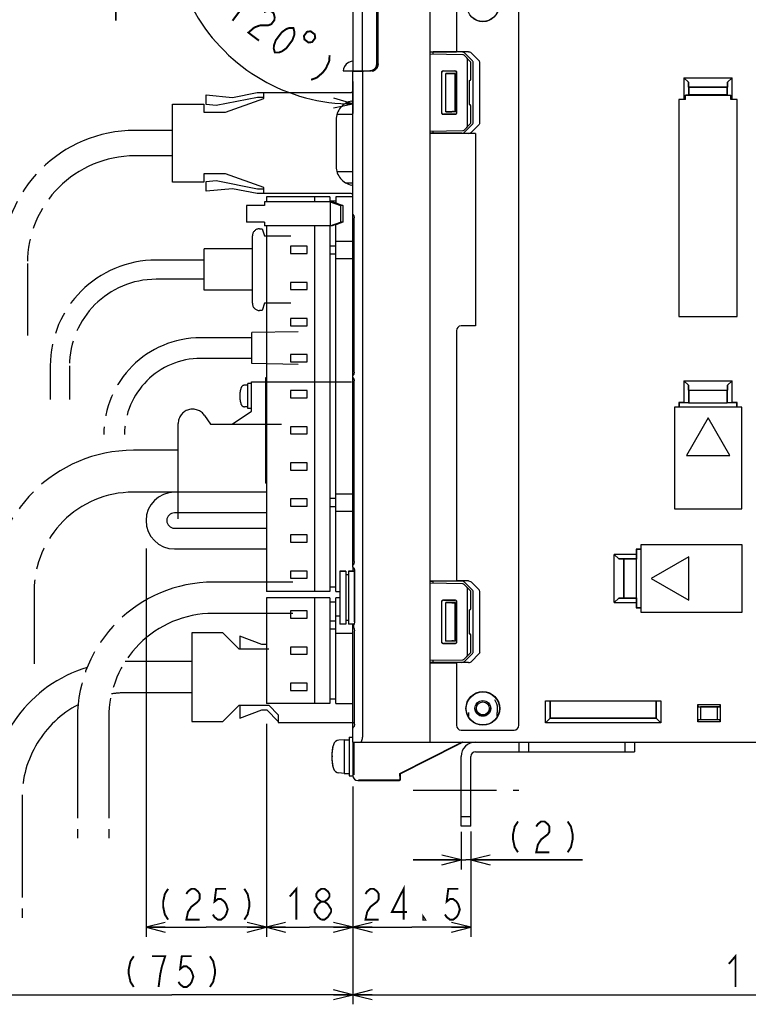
# Model space of a CAD drawing. Extents: x 70 to 816, y 33 to 540.
# Tile 18 of 22: x 541 to 692, y 226 to 430. Entities that reach past the tile are written whole.
import ezdxf

# ---------------------------------------------------------------- set-up
doc = ezdxf.new("R2010")
doc.units = 0
doc.header["$LTSCALE"] = 46.2
for name, pattern in [('CENTER', [0.6, 0.375, -0.075, 0.075, -0.075]), ('HIDDEN', [0.2, 0.1, -0.1]), ('PHANTOM', [0.8, 0.45, -0.05, 0.1, -0.05, 0.1, -0.05])]:
    doc.linetypes.add(name, pattern=pattern)
doc.layers.get('0').update_dxf_attribs({"linetype": 'CONTINUOUS'})
for name, color, linetype in [('ALL_AXIS', 7, 'CONTINUOUS'), ('ALL_CURVE', 7, 'CONTINUOUS'), ('ALL_DIM', 7, 'CONTINUOUS'), ('ALL_FEATURES', 7, 'CONTINUOUS'), ('DEFAULT_2', 8, 'HIDDEN')]:
    doc.layers.add(name, color=color, linetype=linetype)
doc.dimstyles.get("Standard").update_dxf_attribs({"dimtxt": 2.5, "dimasz": 2.5, "dimexe": 1.25, "dimexo": 0.625, "dimtad": 1, "dimcen": 2.5, "dimazin": 3, "dimtfac": 1, "dimtmove": 0, "dimatfit": 3})

# ---------------------------------------------------------------- blocks, each defined once
blk = doc.blocks.new('_OPEN')
at = {"color": 0, "linetype": 'BYBLOCK'}
for p, q in [((0, 0), (-1, 0.25)), ((-1, -0.25), (0, 0)), ((-1, 0), (0, 0))]:
    blk.add_line(p, q, dxfattribs=at)
blk = doc.blocks.new('*D0')
at = {"layer": 'ALL_DIM', "color": 2, "linetype": 'CONTINUOUS'}
for p, q in [((567.02, 320.27), (567.02, 239.5)), ((592.02, 283.17), (592.02, 239.5)), ((567.02, 241.5), (579.52, 241.5)), ((592.02, 241.5), (579.52, 241.5))]:
    blk.add_line(p, q, dxfattribs=at)
at = {"layer": 'ALL_DIM', "color": 2, "linetype": 'CONTINUOUS', "xscale": 4, "yscale": 4, "zscale": 4, "rotation": 180}
blk.add_blockref('_OPEN', (567.02, 241.5), dxfattribs=at)
at = {"layer": 'ALL_DIM', "color": 2, "linetype": 'CONTINUOUS', "xscale": 4, "yscale": 4, "zscale": 4}
blk.add_blockref('_OPEN', (592.02, 241.5), dxfattribs=at)
blk = doc.blocks.new('*D1')
at = {"layer": 'ALL_DIM', "color": 2, "linetype": 'CONTINUOUS'}
for p, q in [((592.02, 283.8), (592.02, 239.5)), ((610, 270.79), (610, 239.5)), ((592.02, 241.5), (601.01, 241.5)), ((610, 241.5), (601.01, 241.5))]:
    blk.add_line(p, q, dxfattribs=at)
at = {"layer": 'ALL_DIM', "color": 2, "linetype": 'CONTINUOUS', "xscale": 4, "yscale": 4, "zscale": 4, "rotation": 180}
blk.add_blockref('_OPEN', (592.02, 241.5), dxfattribs=at)
at = {"layer": 'ALL_DIM', "color": 2, "linetype": 'CONTINUOUS', "xscale": 4, "yscale": 4, "zscale": 4}
blk.add_blockref('_OPEN', (610, 241.5), dxfattribs=at)
blk = doc.blocks.new('*D2')
at = {"layer": 'ALL_DIM', "color": 2, "linetype": 'CONTINUOUS'}
for p, q in [((610, 270.79), (610, 225.5)), ((780, 269.73), (780, 225.5)), ((610, 227.5), (695, 227.5)), ((780, 227.5), (695, 227.5))]:
    blk.add_line(p, q, dxfattribs=at)
at = {"layer": 'ALL_DIM', "color": 2, "linetype": 'CONTINUOUS', "xscale": 4, "yscale": 4, "zscale": 4, "rotation": 180}
blk.add_blockref('_OPEN', (610, 227.5), dxfattribs=at)
at = {"layer": 'ALL_DIM', "color": 2, "linetype": 'CONTINUOUS', "xscale": 4, "yscale": 4, "zscale": 4}
blk.add_blockref('_OPEN', (780, 227.5), dxfattribs=at)
blk = doc.blocks.new('*D3')
at = {"layer": 'ALL_DIM', "color": 2, "linetype": 'CONTINUOUS'}
for p, q in [((610, 270.32), (610, 225.5)), ((534.75, 241.5), (534.75, 225.5)), ((534.75, 227.5), (572.38, 227.5)), ((610, 227.5), (572.38, 227.5))]:
    blk.add_line(p, q, dxfattribs=at)
at = {"layer": 'ALL_DIM', "color": 2, "linetype": 'CONTINUOUS', "xscale": 4, "yscale": 4, "zscale": 4, "rotation": 180}
blk.add_blockref('_OPEN', (534.75, 227.5), dxfattribs=at)
at = {"layer": 'ALL_DIM', "color": 2, "linetype": 'CONTINUOUS', "xscale": 4, "yscale": 4, "zscale": 4}
blk.add_blockref('_OPEN', (610, 227.5), dxfattribs=at)
blk = doc.blocks.new('*D8')
at = {"layer": 'ALL_DIM', "color": 2, "linetype": 'CONTINUOUS'}
for p, q in [((560.75, 454.7), (560.75, 483.7)), ((560.75, 483.7), (560.75, 447.35)), ((604.64, 454.7), (558.75, 454.7)), ((560.75, 430), (560.75, 447.35)), ((607.52, 440), (558.75, 440)), ((560.75, 440), (560.75, 430))]:
    blk.add_line(p, q, dxfattribs=at)
at = {"layer": 'ALL_DIM', "color": 2, "linetype": 'CONTINUOUS', "xscale": 4, "yscale": 4, "zscale": 4}
for p, rotation in [((560.75, 454.7), 270), ((560.75, 440), 90)]:
    blk.add_blockref('_OPEN', p, dxfattribs=dict(at, rotation=rotation))
blk = doc.blocks.new('*D9')
at = {"layer": 'ALL_DIM', "color": 2, "linetype": 'CONTINUOUS'}
for p, q in [((604.41, 453.72), (575.48, 470.42)), ((610, 417.32), (610, 410.63))]:
    blk.add_line(p, q, dxfattribs=at)
for points in [[(576.29, 465.4), (577.21, 469.42), (574.51, 466.31)], [(605.95, 411.84), (610, 412.63), (606.06, 413.84)]]:
    blk.add_lwpolyline(points, dxfattribs=at)
for start, end in [(150, 210), (210, 270)]:
    blk.add_arc((610, 450.49), 37.86, start, end, dxfattribs=at)
blk = doc.blocks.new('*D14')
at = {"layer": 'ALL_DIM', "color": 2, "linetype": 'CONTINUOUS'}
for p, q in [((610, 269.52), (610, 239.5)), ((634.5, 260.92), (634.5, 239.5)), ((610, 241.5), (622.25, 241.5)), ((634.5, 241.5), (622.25, 241.5))]:
    blk.add_line(p, q, dxfattribs=at)
at = {"layer": 'ALL_DIM', "color": 2, "linetype": 'CONTINUOUS', "xscale": 4, "yscale": 4, "zscale": 4, "rotation": 180}
blk.add_blockref('_OPEN', (610, 241.5), dxfattribs=at)
at = {"layer": 'ALL_DIM', "color": 2, "linetype": 'CONTINUOUS', "xscale": 4, "yscale": 4, "zscale": 4}
blk.add_blockref('_OPEN', (634.5, 241.5), dxfattribs=at)
blk = doc.blocks.new('*D15')
at = {"layer": 'ALL_DIM', "color": 2, "linetype": 'CONTINUOUS'}
for p, q in [((632.5, 261.34), (632.5, 253.5)), ((634.5, 261.39), (634.5, 253.5)), ((632.5, 255.5), (622.5, 255.5)), ((622.5, 255.5), (633.5, 255.5)), ((657.72, 255.5), (633.5, 255.5)), ((634.5, 255.5), (657.72, 255.5))]:
    blk.add_line(p, q, dxfattribs=at)
at = {"layer": 'ALL_DIM', "color": 2, "linetype": 'CONTINUOUS', "xscale": 4, "yscale": 4, "zscale": 4}
blk.add_blockref('_OPEN', (632.5, 255.5), dxfattribs=at)
at = {"layer": 'ALL_DIM', "color": 2, "linetype": 'CONTINUOUS', "xscale": 4, "yscale": 4, "zscale": 4, "rotation": 180}
blk.add_blockref('_OPEN', (634.5, 255.5), dxfattribs=at)

msp = doc.modelspace()

# ---------------------------------------------------------------- linework, layer by layer
at = {"layer": 'ALL_AXIS', "color": 8, "linetype": 'PHANTOM'}
for p, q in [((583.51, 410.9), (591.51, 413.75)), ((591.51, 413.75), (591.51, 415)), ((591.51, 415), (609.628, 415)), ((572.51, 396.4), (572.51, 412.6)), ((572.51, 412.6), (579.01, 412.6)), ((579.01, 412.6), (579.01, 410.9)), ((610, 412.75), (608.459, 412.75)), ((609.787, 413.25), (610, 413.25)), ((579.01, 410.9), (583.51, 410.9)), ((606.51, 409.316), (606.51, 399.684)), ((579.01, 398.1), (579.01, 396.4)), ((583.51, 398.1), (579.01, 398.1)), ((591.51, 395.25), (583.51, 398.1)), ((579.01, 396.4), (572.51, 396.4)), ((591.51, 394), (591.51, 395.25)), ((608.459, 396.25), (610, 396.25)), ((610, 395.75), (609.787, 395.75)), ((609.628, 394), (591.51, 394)), ((598.6, 365.3), (589, 365.1)), ((589, 358.7), (589, 365.1)), ((589, 364.05), (580.4, 364.05)), ((589, 359.75), (580.4, 359.75)), ((598.6, 358.5), (589, 358.7)), ((588.201, 354.18), (587.508, 354.18)), ((588.201, 349.33), (588.201, 354.53)), ((588.895, 354.53), (588.201, 354.53)), ((588.895, 348.75), (588.895, 354.9)), ((588.895, 354.9), (610.254, 354.9)), ((584.895, 346.05), (588.895, 348.75)), ((588.201, 349.68), (587.508, 349.68)), ((588.895, 349.33), (588.201, 349.33)), ((573.695, 326.4), (573.695, 346.2)), ((579.195, 347.859), (580.395, 346.05))]:
    msp.add_line(p, q, dxfattribs=at)
at = {"layer": 'ALL_AXIS', "color": 7, "linetype": 'CONTINUOUS'}
for p, q in [((592.02, 393.3), (592.02, 392.3)), ((605.22, 393.3), (592.02, 393.3)), ((602.02, 393.3), (602.02, 392.3)), ((605.22, 393.3), (605.22, 392.3)), ((587.863, 391.5), (587.863, 388.1)), ((590.488, 391.5), (587.864, 391.5)), ((590.488, 388.1), (587.864, 388.1)), ((592.02, 387.3), (592.02, 311.3)), ((602.02, 387.3), (602.02, 311.3)), ((605.22, 387.3), (605.22, 311.3)), ((597.02, 383.05), (597.02, 381.55)), ((600.52, 383.05), (597.02, 383.05)), ((600.52, 381.55), (600.52, 383.05)), ((597.02, 381.55), (600.52, 381.55)), ((597.02, 375.55), (597.02, 374.05)), ((600.52, 375.55), (597.02, 375.55)), ((600.52, 374.05), (600.52, 375.55)), ((597.02, 374.05), (600.52, 374.05)), ((597.02, 368.05), (597.02, 366.55)), ((600.52, 368.05), (597.02, 368.05)), ((597.02, 366.55), (600.52, 366.55)), ((600.52, 366.55), (600.52, 368.05)), ((597.02, 360.55), (597.02, 359.05)), ((600.52, 360.55), (597.02, 360.55)), ((600.52, 359.05), (600.52, 360.55)), ((597.02, 359.05), (600.52, 359.05)), ((597.02, 353.05), (597.02, 351.55)), ((600.52, 353.05), (597.02, 353.05)), ((600.52, 351.55), (600.52, 353.05)), ((597.02, 351.55), (600.52, 351.55)), ((597.02, 345.55), (597.02, 344.05)), ((600.52, 345.55), (597.02, 345.55)), ((597.02, 344.05), (600.52, 344.05)), ((600.52, 344.05), (600.52, 345.55)), ((597.02, 338.05), (597.02, 336.55)), ((600.52, 338.05), (597.02, 338.05)), ((600.52, 336.55), (600.52, 338.05)), ((597.02, 336.55), (600.52, 336.55)), ((597.02, 330.55), (597.02, 329.05)), ((600.52, 330.55), (597.02, 330.55)), ((600.52, 329.05), (600.52, 330.55)), ((597.02, 329.05), (600.52, 329.05)), ((597.02, 323.05), (597.02, 321.55)), ((600.52, 323.05), (597.02, 323.05)), ((597.02, 321.55), (600.52, 321.55)), ((600.52, 321.55), (600.52, 323.05)), ((597.02, 315.55), (597.02, 314.05)), ((600.52, 315.55), (597.02, 315.55)), ((600.52, 314.05), (600.52, 315.55)), ((607.3, 315.5), (607.3, 304.5)), ((607.3, 315.5), (608.5, 315.5)), ((609.1, 315.5), (610.3, 315.5)), ((610.3, 315.5), (610.3, 304.821)), ((597.02, 314.05), (600.52, 314.05)), ((605.22, 311.3), (592.02, 311.3)), ((592.02, 310), (592.02, 288)), ((605.22, 310), (592.02, 310)), ((602.02, 310), (602.02, 288)), ((605.22, 310), (605.22, 288)), ((597.02, 299.75), (597.02, 298.25)), ((600.52, 299.75), (597.02, 299.75)), ((600.52, 298.25), (600.52, 299.75)), ((597.02, 298.25), (600.52, 298.25)), ((597.02, 292.25), (597.02, 290.75)), ((600.52, 292.25), (597.02, 292.25)), ((597.02, 290.75), (600.52, 290.75)), ((600.52, 290.75), (600.52, 292.25)), ((605.22, 288), (592.02, 288)), ((608.2, 280.5), (607.081, 280.402)), ((608.2, 280.5), (609.2, 280.5)), ((608.2, 280.5), (608.2, 273.5)), ((609.2, 281), (610, 281)), ((609.2, 281), (609.2, 273)), ((610, 280), (610, 273)), ((610.154, 278.772), (610, 278.772)), ((629.194, 278.23), (629.787, 278.528)), ((629.823, 278.528), (629.241, 278.229)), ((630.178, 278.713), (629.823, 278.528)), ((625.143, 276.176), (626.16, 276.694)), ((626.224, 276.693), (625.2, 276.174)), ((626.16, 276.694), (627.368, 277.307)), ((627.432, 277.306), (626.224, 276.693)), ((627.368, 277.307), (628.392, 277.826)), ((628.448, 277.824), (627.432, 277.306)), ((628.392, 277.826), (629.194, 278.23)), ((629.241, 278.229), (628.448, 277.824)), ((610.154, 275.227), (610, 275.227)), ((623.414, 275.287), (623.769, 275.472)), ((623.769, 275.472), (624.351, 275.771)), ((624.398, 275.77), (623.805, 275.472)), ((624.351, 275.771), (625.143, 276.176)), ((625.2, 276.174), (624.398, 275.77)), ((608.2, 273.5), (607.081, 273.598)), ((608.2, 273.5), (609.2, 273.5)), ((609.2, 273), (610, 273))]:
    msp.add_line(p, q, dxfattribs=at)
at = {"layer": 'ALL_AXIS', "color": 7, "linetype": 'CENTER'}
msp.add_line((622.5, 270), (644.5, 270), dxfattribs=at)
at = {"layer": 'ALL_AXIS', "color": 7, "linetype": 'CONTINUOUS'}
for points in [[(629.787, 278.528), (630.16, 278.713), (630.253, 278.758), (630.286, 278.772)], [(630.286, 278.772), (630.262, 278.758), (630.178, 278.713)], [(623.805, 275.472), (623.432, 275.287), (623.338, 275.242), (623.305, 275.227)], [(623.305, 275.227), (623.329, 275.242), (623.414, 275.287)]]:
    msp.add_lwpolyline(points, dxfattribs=at)
at = {"layer": 'ALL_AXIS', "color": 8, "linetype": 'PHANTOM'}
for centre, radius, start, end in [((609.628, 414.118), 0.882, 64.96472, 90), ((610.51, 409.316), 4, 100.41098, 180), ((609.628, 414.118), 0.882, 280.41098, 295.71619), ((610.51, 399.684), 4, 180, 259.58902), ((609.628, 394.882), 0.882, 64.28379, 79.58902), ((609.628, 394.882), 0.882, 270, 295.03531), ((587.508, 353.38), 0.8, 90, 163.80865), ((592.501, 351.93), 6, 163.80865, 196.19135), ((587.508, 350.48), 0.8, 196.19135, 270), ((576.695, 346.2), 3, 33.56834, 180)]:
    msp.add_arc(centre, radius, start, end, dxfattribs=at)
at = {"layer": 'ALL_AXIS', "color": 7, "linetype": 'CONTINUOUS'}
for centre, radius, start, end in [((607.194, 279.107), 1.3, 95, 164.11915), ((614.6, 277), 9, 164.11915, 195.88085), ((607.194, 274.893), 1.3, 195.88085, 265)]:
    msp.add_arc(centre, radius, start, end, dxfattribs=at)
at = {"layer": 'ALL_CURVE', "color": 40, "linetype": 'CONTINUOUS'}
msp.add_line((605.848, 277), (605.6, 277), dxfattribs=at)
msp.add_arc((614.6, 277), 9, 166.5066, 193.4934, dxfattribs=at)
at = {"layer": 'ALL_DIM', "color": 2, "linetype": 'CONTINUOUS', "const_width": 0.4}
for points in [[(586.77, 434.608), (588.831, 435.059), (584.983, 429.945)], [(591.488, 431.725), (592.084, 431.944), (592.954, 431.957), (593.504, 431.543), (593.733, 430.704), (593.687, 430.07), (593.046, 429.218), (592.45, 428.999), (590.71, 428.974)], [(590.71, 428.974), (589.518, 428.535), (588.282, 427.463), (590.481, 425.809)], [(593.779, 423.327), (593.55, 424.167), (593.596, 424.8), (593.962, 425.859), (595.245, 427.564), (596.161, 428.209), (596.757, 428.428), (597.627, 428.441), (597.856, 427.601), (597.81, 426.968), (597.444, 425.909), (596.161, 424.204), (595.245, 423.559), (594.65, 423.339), (593.779, 423.327)], [(600.467, 427.639), (599.826, 426.786), (599.932, 426.039), (600.784, 425.398), (601.531, 425.504), (602.172, 426.356), (602.067, 427.103), (601.214, 427.744), (600.467, 427.639)], [(605.16, 422.773), (605.068, 421.507), (604.381, 420.022), (603.74, 419.169), (602.503, 418.098), (601.312, 417.659)], [(644.306, 263.5), (643.618, 262.433), (643.274, 260.833), (643.274, 259.767), (643.618, 258.167), (644.306, 257.1)], [(648.09, 262.433), (648.434, 262.967), (649.122, 263.5), (649.81, 263.5), (650.498, 262.967), (650.842, 262.433), (650.842, 261.367), (650.498, 260.833), (649.81, 260.3), (649.122, 259.767), (648.434, 258.7), (648.09, 257.1), (650.842, 257.1)], [(654.626, 263.5), (655.314, 262.433), (655.658, 260.833), (655.658, 259.767), (655.314, 258.167), (654.626, 257.1)], [(571.608, 249.5), (570.92, 248.433), (570.576, 246.833), (570.576, 245.767), (570.92, 244.167), (571.608, 243.1)], [(575.392, 248.433), (575.736, 248.967), (576.424, 249.5), (577.112, 249.5), (577.8, 248.967), (578.144, 248.433), (578.144, 247.367), (577.8, 246.833)], [(583.648, 249.5), (581.584, 249.5), (581.24, 246.833), (581.928, 247.367), (582.616, 247.367), (583.304, 246.833), (583.648, 246.3), (583.992, 245.233), (583.648, 244.167), (583.304, 243.633), (582.616, 243.1), (581.928, 243.1), (581.24, 243.633), (580.896, 244.167)], [(587.432, 249.5), (588.12, 248.433), (588.464, 246.833), (588.464, 245.767), (588.12, 244.167), (587.432, 243.1)], [(596.882, 247.9), (598.258, 249.5), (598.258, 243.1)], [(603.418, 246.833), (602.73, 247.367), (602.386, 247.9), (602.386, 248.433), (602.73, 248.967), (603.418, 249.5), (604.106, 249.5), (604.794, 248.967), (605.138, 248.433), (605.138, 247.9), (604.794, 247.367), (604.106, 246.833)], [(612.618, 248.433), (612.962, 248.967), (613.65, 249.5), (614.338, 249.5), (615.026, 248.967), (615.37, 248.433), (615.37, 247.367), (615.026, 246.833), (614.338, 246.3), (613.65, 245.767), (612.962, 244.7), (612.618, 243.1), (615.37, 243.1)], [(620.53, 243.1), (620.53, 249.5), (618.122, 244.7), (621.218, 244.7)], [(631.882, 249.5), (629.818, 249.5), (629.474, 246.833), (630.162, 247.367), (630.85, 247.367), (631.538, 246.833), (631.882, 246.3), (632.226, 245.233), (631.882, 244.167), (631.538, 243.633), (630.85, 243.1), (630.162, 243.1), (629.474, 243.633), (629.13, 244.167)], [(577.8, 246.833), (576.424, 245.767), (575.736, 244.7), (575.392, 243.1), (578.144, 243.1)], [(603.418, 243.1), (602.73, 243.633), (602.386, 244.167), (602.042, 244.7), (602.042, 245.233), (602.73, 246.3)], [(602.73, 246.3), (603.418, 246.833), (604.106, 246.833), (604.794, 246.3), (605.138, 245.767), (605.482, 245.233), (605.482, 244.7)], [(605.482, 244.7), (604.794, 243.633), (604.106, 243.1), (603.418, 243.1)], [(625.002, 243.1), (624.658, 243.1), (624.658, 243.633), (625.002, 243.1)], [(564.463, 235.5), (563.775, 234.433), (563.431, 232.833), (563.431, 231.767), (563.775, 230.167), (564.463, 229.1)], [(570.311, 233.367), (570.999, 235.5), (568.247, 235.5)], [(576.503, 235.5), (574.439, 235.5), (574.095, 232.833), (574.783, 233.367), (575.471, 233.367), (576.159, 232.833), (576.503, 232.3), (576.847, 231.233), (576.503, 230.167), (576.159, 229.633), (575.471, 229.1), (574.783, 229.1), (574.095, 229.633), (573.751, 230.167)], [(580.287, 235.5), (580.975, 234.433), (581.319, 232.833), (581.319, 231.767), (580.975, 230.167), (580.287, 229.1)], [(688.12, 233.9), (689.496, 235.5), (689.496, 229.1)], [(569.623, 229.1), (569.967, 231.767), (570.311, 233.367)]]:
    msp.add_lwpolyline(points, dxfattribs=at)
at = {"layer": 'ALL_FEATURES', "color": 7, "linetype": 'CONTINUOUS'}
for p, q in [((610, 439), (610, 419.5)), ((612, 419.5), (612, 439)), ((626, 440), (626, 280)), ((614.969, 421.032), (614.969, 436.442)), ((615, 421.001), (615, 436.412)), ((631.5, 436.5), (631.5, 423.5)), ((644.5, 283.5), (644.5, 436.5)), ((615.2, 420.949), (615.2, 434.465)), ((615.235, 420.95), (615.235, 434.43)), ((626, 423.5), (631.5, 423.5)), ((626, 423.413), (626.7, 423.438)), ((632.878, 422.88), (626, 423)), ((632.618, 423.441), (626.7, 423.438)), ((626.7, 422.988), (626.7, 423.438)), ((634.003, 423.49), (631.5, 423.49)), ((634.5, 421.352), (633.086, 422.79)), ((634.873, 421.568), (633.194, 423.235)), ((633.8, 408.148), (633.8, 421.852)), ((636.218, 421.615), (634.568, 423.283)), ((613.964, 419.573), (613.501, 419.5)), ((614.382, 419.786), (613.964, 419.573)), ((614, 419.479), (614, 419.592)), ((628.753, 419.547), (631.246, 419.546)), ((634.5, 417.795), (634.5, 421.352)), ((635, 408.713), (635, 421.287)), ((636.343, 408.667), (636.343, 421.333)), ((607.998, 419.5), (613.501, 419.5)), ((613.786, 419.451), (610, 419.318)), ((610, 316.466), (610, 419.318)), ((612, 419.388), (612, 281)), ((612.3, 419.5), (612.3, 419.399)), ((612.685, 419.5), (612.685, 419.534)), ((612.685, 419.534), (613.468, 419.533)), ((628.453, 410.753), (628.453, 419.247)), ((628.5, 410.8), (628.5, 419.2)), ((628.8, 419.5), (631.2, 419.5)), ((629.3, 411), (629.3, 419)), ((631.3, 419), (629.3, 419)), ((629.3, 419), (630.532, 418.968)), ((631.262, 418.962), (631.3, 419)), ((631.262, 411.038), (631.262, 418.962)), ((631.3, 411), (631.3, 419)), ((631.5, 419.2), (631.5, 410.8)), ((631.546, 419.246), (631.546, 410.754)), ((634.137, 417.494), (634.205, 417.495)), ((634.137, 417.494), (634.137, 412.506)), ((678.8, 418.1), (678.8, 413.57)), ((678.8, 418.1), (679.728, 417.172)), ((678.8, 418.1), (688.8, 418.1)), ((687.872, 417.172), (688.8, 418.1)), ((688.8, 413.57), (688.8, 418.1)), ((679.728, 417.172), (679.728, 414.463)), ((679.764, 416.136), (679.728, 417.172)), ((679.764, 416.136), (687.836, 416.136)), ((679.764, 416.136), (679.8, 416.1)), ((679.8, 416.1), (679.8, 414.536)), ((687.8, 416.1), (679.8, 416.1)), ((687.836, 416.136), (687.8, 416.1)), ((687.8, 414.536), (687.8, 416.1)), ((687.872, 417.172), (687.836, 416.136)), ((687.872, 414.463), (687.872, 417.172)), ((677.73, 413.57), (677.73, 368.43)), ((678.8, 413.57), (677.73, 413.57)), ((679.1, 413.559), (677.741, 413.559)), ((679.1, 413.559), (678.8, 413.57)), ((679.728, 414.463), (679.1, 414.441)), ((679.1, 413.559), (679.1, 414.441)), ((679.1, 414.441), (688.5, 414.441)), ((679.728, 414.463), (679.8, 414.536)), ((687.8, 414.536), (679.8, 414.536)), ((687.8, 414.536), (687.872, 414.463)), ((687.872, 414.463), (688.5, 414.441)), ((688.5, 413.559), (688.5, 414.441)), ((688.8, 413.57), (688.5, 413.559)), ((689.87, 413.57), (688.8, 413.57)), ((689.87, 413.57), (689.859, 413.559)), ((689.87, 368.43), (689.87, 413.57)), ((634.137, 412.506), (634.205, 412.505)), ((634.5, 408.648), (634.5, 412.205)), ((631.246, 410.454), (628.753, 410.453)), ((631.2, 410.5), (628.8, 410.5)), ((629.3, 411), (630.532, 411.032)), ((631.3, 411), (629.3, 411)), ((630.921, 411.038), (631.262, 411.038)), ((631.262, 411.038), (631.3, 411)), ((633.086, 407.21), (634.5, 408.648)), ((633.194, 406.765), (634.873, 408.432)), ((634.568, 406.717), (636.218, 408.385)), ((626, 407), (632.878, 407.12)), ((626.7, 406.562), (626, 406.587)), ((635.5, 406.5), (626, 406.5)), ((626.7, 406.562), (626.7, 407.012)), ((632.618, 406.559), (626.7, 406.562)), ((635.5, 406.51), (634.003, 406.51)), ((635.5, 406.5), (635.5, 366.5)), ((606.42, 393.3), (606.42, 392.1)), ((610, 393.3), (606.42, 393.3)), ((591.641, 391.5), (590.488, 391.5)), ((591.641, 392.3), (591.641, 391.5)), ((605.725, 392.3), (591.641, 392.3)), ((606.42, 392.4), (605.22, 392.4)), ((605.262, 392.3), (605.262, 387.3)), ((605.262, 392.3), (607.439, 391.5)), ((606.211, 392.1), (605.725, 392.3)), ((606.442, 392.1), (606.211, 392.1)), ((606.442, 392.1), (607.902, 391.5)), ((607.439, 391.5), (607.439, 388.1)), ((607.902, 391.5), (607.439, 391.5)), ((607.902, 391.5), (607.902, 388.1)), ((610.022, 389.651), (610, 389.761)), ((610.084, 389.56), (610.022, 389.651)), ((610.168, 389.504), (610.084, 389.56)), ((610.246, 389.145), (610.254, 388.979)), ((610.254, 356.921), (610.254, 388.979)), ((591.641, 388.1), (590.488, 388.1)), ((591.641, 388.1), (591.641, 387.3)), ((605.725, 387.3), (591.641, 387.3)), ((605.262, 387.3), (607.439, 388.1)), ((606.211, 387.5), (605.725, 387.3)), ((606.442, 387.5), (606.211, 387.5)), ((606.42, 311.3), (606.42, 387.5)), ((607.902, 388.1), (606.442, 387.5)), ((607.902, 388.1), (607.439, 388.1)), ((606.42, 383.1), (605.22, 383.1)), ((606.42, 384.1), (610, 384.1)), ((605.22, 381.5), (606.42, 381.5)), ((606.42, 380.5), (610, 380.5)), ((677.73, 368.43), (689.87, 368.43)), ((635.5, 366.5), (632.5, 366.5)), ((631.5, 365.5), (631.5, 313.5)), ((610.022, 356.249), (610, 356.139)), ((610.084, 356.34), (610.022, 356.249)), ((610.168, 356.396), (610.084, 356.34)), ((610.254, 356.921), (610.246, 356.756)), ((591.94, 333.8), (591.94, 355.8)), ((591.94, 355.8), (592.02, 355.8)), ((610.022, 355.751), (610, 355.861)), ((610.084, 355.66), (610.022, 355.751)), ((610.168, 355.604), (610.084, 355.66)), ((610.246, 355.245), (610.254, 355.079)), ((610.254, 317.521), (610.254, 355.079)), ((678.8, 355.1), (688.8, 355.1)), ((678.8, 355.1), (678.8, 350.57)), ((678.8, 355.1), (679.728, 354.172)), ((679.764, 353.136), (679.728, 354.172)), ((679.728, 354.172), (679.728, 350.537)), ((687.872, 354.172), (687.836, 353.136)), ((687.872, 354.172), (688.8, 355.1)), ((687.872, 350.537), (687.872, 354.172)), ((688.8, 350.57), (688.8, 355.1)), ((679.764, 353.136), (687.836, 353.136)), ((679.764, 353.136), (679.8, 353.1)), ((687.8, 353.1), (679.8, 353.1)), ((679.8, 353.1), (679.8, 350.535)), ((687.836, 353.136), (687.8, 353.1)), ((687.8, 350.535), (687.8, 353.1)), ((678.8, 350.57), (677.73, 350.57)), ((677.73, 350.57), (677.73, 349.6)), ((677.73, 350.57), (677.8, 350.5)), ((679.765, 350.5), (677.8, 350.5)), ((677.8, 350.5), (677.8, 349.6)), ((679.728, 350.537), (678.8, 350.57)), ((679.728, 350.537), (679.765, 350.5)), ((679.765, 350.5), (679.8, 350.535)), ((679.8, 350.535), (687.8, 350.535)), ((687.835, 350.5), (687.8, 350.535)), ((687.872, 350.537), (687.835, 350.5)), ((689.8, 350.5), (687.835, 350.5)), ((688.8, 350.57), (687.872, 350.537)), ((689.87, 350.57), (688.8, 350.57)), ((689.87, 350.57), (689.8, 350.5)), ((689.8, 349.6), (689.8, 350.5)), ((689.87, 349.6), (689.87, 350.57)), ((690.8, 349.6), (676.8, 349.6)), ((676.8, 349.6), (676.8, 328.5)), ((690.8, 328.5), (690.8, 349.6)), ((683.8, 347.394), (679.3, 339.6)), ((688.3, 339.6), (683.8, 347.394)), ((679.3, 339.6), (688.3, 339.6)), ((591.94, 333.8), (592.02, 333.8)), ((592.02, 331.95), (572.92, 331.95)), ((606.42, 331.6), (610, 331.6)), ((606.42, 330.6), (605.22, 330.6)), ((592.02, 327.65), (572.92, 327.65)), ((605.22, 329), (606.42, 329)), ((606.42, 328), (610, 328)), ((676.8, 328.5), (690.8, 328.5)), ((572.92, 324.45), (592.02, 324.45)), ((572.92, 320.15), (592.02, 320.15)), ((669.8, 320.07), (668.83, 320.07)), ((668.83, 320.07), (668.9, 320)), ((668.83, 320.07), (668.83, 319)), ((669.8, 320), (668.9, 320)), ((668.9, 320), (668.9, 318.035)), ((690.9, 321), (669.8, 321)), ((669.8, 321), (669.8, 307)), ((690.9, 307), (690.9, 321)), ((610.254, 317.521), (610.246, 317.356)), ((668.83, 319), (664.3, 319)), ((665.228, 318.072), (664.3, 319)), ((664.3, 309), (664.3, 319)), ((668.863, 318.072), (665.228, 318.072)), ((665.228, 318.072), (666.264, 318.036)), ((666.264, 318.036), (666.3, 318)), ((666.264, 309.964), (666.264, 318.036)), ((668.865, 318), (666.3, 318)), ((666.3, 318), (666.3, 310)), ((668.83, 319), (668.863, 318.072)), ((668.863, 318.072), (668.9, 318.035)), ((668.9, 318.035), (668.865, 318)), ((668.865, 318), (668.865, 310)), ((679.8, 318.5), (672.006, 314)), ((679.8, 309.5), (679.8, 318.5)), ((608.5, 315.5), (607.3, 315.5)), ((608.5, 315.5), (608.5, 304.5)), ((609.1, 315.5), (609.1, 304.5)), ((610.3, 315.5), (609.1, 315.5)), ((610.022, 316.849), (610, 316.739)), ((610, 316.462), (610, 315.5)), ((610.084, 316.94), (610.022, 316.849)), ((610.125, 316.219), (610.057, 316.287)), ((610.168, 316.996), (610.084, 316.94)), ((610.196, 316.194), (610.193, 316.197)), ((610.301, 315.819), (610.312, 315.628)), ((610.312, 305.015), (610.312, 315.628)), ((609.1, 314.75), (608.5, 314.75)), ((626, 313.5), (631.5, 313.5)), ((626, 313.413), (626.7, 313.438)), ((632.618, 313.441), (626.7, 313.438)), ((626.7, 312.988), (626.7, 313.438)), ((634.003, 313.49), (631.5, 313.49)), ((634.873, 311.568), (633.194, 313.235)), ((636.218, 311.615), (634.568, 313.283)), ((672.006, 314), (679.8, 309.5)), ((606.42, 312.2), (605.22, 312.2)), ((606.42, 311.3), (607.3, 311.3)), ((632.878, 312.88), (626, 313)), ((634.5, 311.352), (633.086, 312.79)), ((633.8, 298.148), (633.8, 311.852)), ((634.5, 307.795), (634.5, 311.352)), ((635, 298.713), (635, 311.287)), ((636.343, 298.667), (636.343, 311.333)), ((606.42, 309.1), (605.22, 309.1)), ((606.42, 288), (606.42, 310)), ((607.3, 310), (606.42, 310)), ((628.453, 300.753), (628.453, 309.247)), ((628.5, 300.8), (628.5, 309.2)), ((628.753, 309.547), (631.246, 309.546)), ((628.8, 309.5), (631.2, 309.5)), ((631.5, 309.2), (631.5, 300.8)), ((631.546, 309.246), (631.546, 300.754)), ((664.3, 309), (665.228, 309.928)), ((666.264, 309.964), (665.228, 309.928)), ((665.228, 309.928), (668.863, 309.928)), ((666.264, 309.964), (666.3, 310)), ((666.3, 310), (668.865, 310)), ((668.863, 309.928), (668.83, 309)), ((668.863, 309.928), (668.9, 309.965)), ((668.9, 309.965), (668.865, 310)), ((668.9, 309.965), (668.9, 308)), ((597.02, 307.25), (597.02, 305.75)), ((600.52, 307.25), (597.02, 307.25)), ((600.52, 305.75), (600.52, 307.25)), ((629.3, 309), (630.532, 308.968)), ((631.3, 309), (629.3, 309)), ((629.3, 301), (629.3, 309)), ((631.262, 308.962), (631.3, 309)), ((631.262, 301.038), (631.262, 308.962)), ((631.3, 301), (631.3, 309)), ((634.137, 307.494), (634.205, 307.495)), ((634.137, 307.494), (634.137, 302.506)), ((664.3, 309), (668.83, 309)), ((668.83, 309), (668.83, 307.93)), ((668.83, 307.93), (668.9, 308)), ((668.83, 307.93), (669.8, 307.93)), ((668.9, 308), (669.8, 308)), ((669.8, 307), (690.9, 307)), ((597.02, 305.75), (600.52, 305.75)), ((606.42, 305.15), (605.22, 305.15)), ((607.3, 306.15), (606.42, 306.15)), ((609.1, 305.25), (608.5, 305.25)), ((610.312, 305.015), (610.311, 304.992)), ((605.22, 303.55), (606.42, 303.55)), ((608.5, 304.5), (607.3, 304.5)), ((610.215, 304.5), (609.1, 304.5)), ((610, 280), (610, 304.5)), ((610.215, 304.497), (610.19, 304.405)), ((610.19, 303.765), (610.19, 304.405)), ((610.19, 303.765), (610.214, 303.673)), ((610.306, 303.292), (610.312, 303.155)), ((610.312, 283.735), (610.312, 303.155)), ((610, 302.55), (606.42, 302.55)), ((629.3, 301), (630.532, 301.032)), ((631.3, 301), (629.3, 301)), ((630.921, 301.038), (631.262, 301.038)), ((631.262, 301.038), (631.3, 301)), ((634.137, 302.506), (634.205, 302.505)), ((634.5, 298.648), (634.5, 302.205)), ((631.246, 300.454), (628.753, 300.453)), ((631.2, 300.5), (628.8, 300.5)), ((626, 297), (632.878, 297.12)), ((626.7, 296.562), (626.7, 297.012)), ((633.086, 297.21), (634.5, 298.648)), ((633.194, 296.765), (634.873, 298.432)), ((636.218, 298.385), (634.568, 296.717)), ((626.7, 296.562), (626, 296.587)), ((626, 296.5), (631.5, 296.5)), ((632.618, 296.559), (626.7, 296.562)), ((634.003, 296.51), (631.5, 296.51)), ((631.5, 296.5), (631.5, 283.5)), ((606.42, 288.9), (605.22, 288.9)), ((650, 288.57), (674, 288.57)), ((650, 288.57), (650.964, 288.536)), ((650, 284), (650, 288.57)), ((673.036, 288.536), (674, 288.57)), ((674, 288.57), (674, 284)), ((606.42, 288), (610, 288)), ((640.063, 286.182), (640.063, 287)), ((650.964, 288.536), (651, 288.5)), ((650.964, 284.964), (650.964, 288.536)), ((673, 288.5), (651, 288.5)), ((651, 288.5), (651, 285)), ((673.036, 288.536), (673, 288.5)), ((673, 285), (673, 288.5)), ((673.036, 288.536), (673.036, 284.964)), ((681.7, 287.8), (686.3, 287.8)), ((681.819, 287.354), (681.7, 287.8)), ((681.7, 284.2), (681.7, 287.8)), ((681.819, 287.354), (686.181, 287.354)), ((681.819, 287.354), (682.236, 287.3)), ((685.764, 287.3), (682.236, 287.3)), ((682.236, 287.3), (682.236, 284.7)), ((686.181, 287.354), (685.764, 287.3)), ((685.764, 284.7), (685.764, 287.3)), ((686.3, 287.8), (686.181, 287.354)), ((686.3, 287.8), (686.3, 284.2)), ((634, 286.182), (633.994, 285.385)), ((640.006, 285.385), (640, 286.182)), ((650, 284), (651, 285)), ((673.036, 284.964), (650.964, 284.964)), ((651, 285), (673, 285)), ((674, 284), (673, 285)), ((681.7, 284.2), (681.819, 284.646)), ((681.819, 284.646), (682.236, 284.7)), ((686.181, 284.646), (681.819, 284.646)), ((682.236, 284.7), (685.764, 284.7)), ((686.181, 284.646), (685.764, 284.7)), ((686.181, 284.646), (686.3, 284.2)), ((610.208, 283.2), (610.201, 283.189)), ((610.312, 283.735), (610.311, 283.716)), ((632.5, 282.5), (643.5, 282.5)), ((674, 284), (650, 284)), ((686.3, 284.2), (681.7, 284.2)), ((610, 280), (776, 280)), ((610.021, 278.772), (610.024, 279.242)), ((610.033, 279.93), (610.035, 280)), ((610.052, 280), (610.054, 279.93)), ((610.054, 279.93), (610.059, 279.637)), ((610.059, 279.637), (610.064, 279.148)), ((610.064, 279.148), (610.067, 278.772)), ((610.166, 280), (610.166, 273.166)), ((619.738, 273.465), (632.607, 280)), ((619.825, 273.411), (631.721, 279.452)), ((631.721, 279.452), (632.238, 279.716)), ((632.238, 279.716), (632.594, 279.9)), ((632.594, 279.9), (632.688, 279.95)), ((632.688, 279.95), (632.721, 279.97)), ((632.75, 280), (632.721, 279.97)), ((644.5, 280), (644.5, 278)), ((646.5, 280), (646.5, 278)), ((666.5, 280), (666.5, 278)), ((668.5, 280), (668.5, 278)), ((634.5, 262.5), (634.5, 277)), ((635.5, 278), (668.5, 278)), ((610.023, 274.852), (610.021, 275.227)), ((610.028, 274.363), (610.023, 274.852)), ((610.067, 275.227), (610.063, 274.758)), ((610.111, 274.759), (610.108, 275.227)), ((619.738, 273.465), (619.825, 273.411)), ((619.738, 272.908), (619.738, 273.465)), ((619.738, 272.908), (619.741, 272.462)), ((619.825, 273.411), (619.825, 272.087)), ((611.009, 272.009), (619.668, 272.009)), ((611.166, 272.166), (619.747, 272.166)), ((619.669, 272.009), (619.668, 272.009)), ((619.669, 272.009), (619.825, 272.087)), ((619.825, 272.087), (619.747, 272.166)), ((634.5, 264.5), (632.5, 264.5)), ((634.5, 262.5), (632.5, 262.5))]:
    msp.add_line(p, q, dxfattribs=at)
at = {"layer": 'ALL_FEATURES', "color": 8, "linetype": 'PHANTOM'}
for p, q in [((579.51, 412.492), (579.51, 414.5)), ((579.51, 414.5), (585.01, 414)), ((590.207, 414), (581.563, 412.305)), ((585.01, 414), (590.11, 415)), ((590.11, 415), (591.51, 415)), ((591.51, 414), (590.207, 414)), ((581.563, 412.305), (579.51, 412.492)), ((606.702, 410.5), (610, 410.5)), ((572.51, 407.15), (564.71, 407.15)), ((572.51, 401.85), (564.71, 401.85)), ((610, 398.5), (606.702, 398.5)), ((579.51, 396.508), (581.563, 396.695)), ((579.51, 394.5), (579.51, 396.508)), ((585.01, 395), (579.51, 394.5)), ((581.563, 396.695), (590.207, 395)), ((590.11, 394), (585.01, 395)), ((590.207, 395), (591.51, 395)), ((591.51, 394), (590.11, 394)), ((589.12, 371.2), (589.12, 385.2)), ((590.62, 386.7), (591.12, 386.7)), ((591.12, 386.7), (591.62, 385.2)), ((591.62, 385.2), (597.12, 385.2)), ((579.12, 373.9), (579.12, 382.5)), ((589.12, 382.5), (579.12, 382.5)), ((542.36, 379.5), (542.36, 364.5)), ((579.12, 380.2), (569.12, 380.2)), ((579.12, 376.2), (569.12, 376.2)), ((589.12, 373.9), (579.12, 373.9)), ((591.62, 371.2), (591.12, 369.7)), ((597.12, 371.2), (591.62, 371.2)), ((591.12, 369.7), (590.62, 369.7)), ((580.4, 364.05), (578.4, 364.05)), ((547.12, 358.2), (547.12, 351.2)), ((551.12, 358.2), (551.12, 351.2)), ((580.4, 359.75), (578.4, 359.75)), ((580.395, 346.05), (595.195, 346.05)), ((573.695, 340.65), (564.395, 340.65)), ((572.92, 331.95), (564.395, 331.95)), ((597.5, 313.25), (581, 313.25)), ((543.745, 311.3), (543.745, 296.3)), ((597.5, 306.75), (581, 306.75)), ((576.5, 302.7), (576.5, 284.3)), ((583, 302.7), (576.5, 302.7)), ((586.4, 299.3), (583, 302.7)), ((586.5, 302), (586.5, 299.3)), ((591.086, 300.3), (586.5, 302)), ((592.5, 299.3), (586.4, 299.3)), ((592.086, 300.3), (591.086, 300.3)), ((576.5, 296.75), (563, 296.75)), ((576.5, 290.25), (563, 290.25)), ((583, 284.3), (586.4, 287.7)), ((586.4, 287.7), (592.5, 287.7)), ((586.5, 287.7), (586.5, 285)), ((586.5, 285), (591.086, 286.7)), ((591.086, 286.7), (592.086, 286.7)), ((592.086, 286.7), (594.5, 284.286)), ((592.5, 287.7), (594.5, 285.7)), ((552.75, 285), (552.75, 260)), ((559.25, 285), (559.25, 260)), ((594.5, 285.7), (594.5, 284.1)), ((576.5, 284.3), (583, 284.3)), ((594.5, 284.1), (610.312, 284.1)), ((541.25, 268.5), (541.25, 243.5))]:
    msp.add_line(p, q, dxfattribs=at)
at = {"layer": 'ALL_FEATURES', "color": 3, "linetype": 'CONTINUOUS'}
msp.add_line((632.5, 262.5), (632.5, 277), dxfattribs=at)
at = {"layer": 'ALL_FEATURES', "color": 7, "linetype": 'CONTINUOUS'}
for points in [[(633.194, 423.235), (633.041, 423.345), (632.846, 423.416), (632.618, 423.441)], [(633.8, 421.852), (633.785, 421.956), (633.744, 422.063), (633.679, 422.172), (633.59, 422.278)], [(634.003, 423.49), (634.227, 423.464), (634.418, 423.392), (634.568, 423.283)], [(636.343, 421.333), (636.329, 421.431), (636.288, 421.526), (636.218, 421.615)], [(610, 421.5), (609.609, 421.46), (609.066, 421.266), (608.591, 420.919), (608.24, 420.447), (608.043, 419.904), (608, 419.5)], [(613.468, 419.533), (613.932, 419.606), (614.35, 419.819), (614.682, 420.15), (614.895, 420.569), (614.969, 421.032)], [(615.235, 420.95), (615.186, 420.57), (615.043, 420.215), (614.814, 419.908), (614.515, 419.669), (614.165, 419.513), (613.786, 419.451)], [(614, 419.479), (614.246, 419.552), (614.476, 419.665), (614.683, 419.816), (614.861, 420), (615.006, 420.212), (615.113, 420.445), (615.178, 420.693), (615.2, 420.949)], [(615, 421.001), (614.927, 420.537), (614.714, 420.118), (614.382, 419.786)], [(628.453, 419.247), (628.475, 419.362), (628.54, 419.459), (628.638, 419.524), (628.753, 419.547)], [(631.246, 419.546), (631.361, 419.523), (631.458, 419.458), (631.523, 419.361), (631.546, 419.246)], [(635, 421.287), (634.986, 421.384), (634.944, 421.48), (634.873, 421.568)], [(628.8, 419.5), (628.685, 419.477), (628.588, 419.412), (628.523, 419.315), (628.5, 419.2)], [(630.532, 418.968), (630.717, 418.964), (630.921, 418.962), (631.262, 418.962)], [(631.5, 419.2), (631.477, 419.315), (631.412, 419.412), (631.315, 419.477), (631.2, 419.5)], [(628.753, 410.453), (628.638, 410.476), (628.54, 410.541), (628.475, 410.638), (628.453, 410.753)], [(628.5, 410.8), (628.523, 410.685), (628.588, 410.588), (628.685, 410.523), (628.8, 410.5)], [(630.921, 411.038), (630.717, 411.036), (630.532, 411.032)], [(631.2, 410.5), (631.315, 410.523), (631.412, 410.588), (631.477, 410.685), (631.5, 410.8)], [(631.546, 410.754), (631.523, 410.639), (631.458, 410.542), (631.361, 410.477), (631.246, 410.454)], [(633.59, 407.722), (633.679, 407.828), (633.744, 407.937), (633.785, 408.044), (633.8, 408.148)], [(634.873, 408.432), (634.944, 408.52), (634.986, 408.616), (635, 408.713)], [(636.343, 408.667), (636.329, 408.569), (636.288, 408.474), (636.218, 408.385)], [(632.618, 406.559), (632.846, 406.584), (633.041, 406.655), (633.194, 406.765)], [(634.003, 406.51), (634.227, 406.536), (634.418, 406.608), (634.568, 406.717)], [(610.14, 389.521), (610.139, 389.523), (610.154, 389.5), (610.187, 389.427)], [(610.187, 389.427), (610.221, 389.306), (610.246, 389.145)], [(610.246, 356.756), (610.223, 356.602), (610.191, 356.483), (610.159, 356.408), (610.15, 356.393)], [(610.14, 355.621), (610.139, 355.623), (610.154, 355.6), (610.187, 355.527)], [(610.187, 355.527), (610.221, 355.406), (610.246, 355.245)], [(610.246, 317.356), (610.223, 317.202), (610.191, 317.083), (610.159, 317.008), (610.15, 316.993)], [(610.057, 316.287), (610.014, 316.372), (610, 316.466)], [(610.193, 316.197), (610.206, 316.178), (610.239, 316.107)], [(610.239, 316.107), (610.275, 315.984), (610.301, 315.819)], [(633.194, 313.235), (633.041, 313.345), (632.846, 313.416), (632.618, 313.441)], [(634.003, 313.49), (634.227, 313.464), (634.418, 313.392), (634.568, 313.283)], [(633.8, 311.852), (633.785, 311.956), (633.744, 312.063), (633.679, 312.172), (633.59, 312.278)], [(635, 311.287), (634.986, 311.384), (634.944, 311.48), (634.873, 311.568)], [(636.343, 311.333), (636.329, 311.431), (636.288, 311.526), (636.218, 311.615)], [(628.453, 309.247), (628.475, 309.362), (628.54, 309.459), (628.638, 309.524), (628.753, 309.547)], [(628.8, 309.5), (628.685, 309.477), (628.588, 309.412), (628.523, 309.315), (628.5, 309.2)], [(631.5, 309.2), (631.477, 309.315), (631.412, 309.412), (631.315, 309.477), (631.2, 309.5)], [(631.246, 309.546), (631.361, 309.523), (631.458, 309.458), (631.523, 309.361), (631.546, 309.246)], [(630.532, 308.968), (630.717, 308.964), (630.921, 308.962), (631.262, 308.962)], [(610.311, 304.992), (610.299, 304.806), (610.27, 304.649), (610.234, 304.537), (610.215, 304.497)], [(610.214, 303.673), (610.23, 303.643), (610.261, 303.557), (610.288, 303.437), (610.306, 303.292)], [(630.921, 301.038), (630.717, 301.036), (630.532, 301.032)], [(628.753, 300.453), (628.638, 300.476), (628.54, 300.541), (628.475, 300.638), (628.453, 300.753)], [(628.5, 300.8), (628.523, 300.685), (628.588, 300.588), (628.685, 300.523), (628.8, 300.5)], [(631.2, 300.5), (631.315, 300.523), (631.412, 300.588), (631.477, 300.685), (631.5, 300.8)], [(631.546, 300.754), (631.523, 300.639), (631.458, 300.542), (631.361, 300.477), (631.246, 300.454)], [(632.618, 296.559), (632.846, 296.584), (633.041, 296.655), (633.194, 296.765)], [(633.59, 297.722), (633.679, 297.828), (633.744, 297.937), (633.785, 298.044), (633.8, 298.148)], [(634.873, 298.432), (634.944, 298.52), (634.986, 298.616), (635, 298.713)], [(636.343, 298.667), (636.329, 298.569), (636.288, 298.474), (636.218, 298.385)], [(634.003, 296.51), (634.227, 296.536), (634.418, 296.608), (634.568, 296.717)], [(610.311, 283.716), (610.3, 283.534), (610.273, 283.378), (610.239, 283.263), (610.208, 283.2)], [(611.6, 280), (611.708, 280.037), (611.807, 280.144), (611.889, 280.309), (611.95, 280.517), (611.987, 280.752), (612, 281)], [(610.024, 279.242), (610.028, 279.637), (610.033, 279.93)], [(610.108, 278.772), (610.111, 279.242), (610.116, 279.637), (610.12, 279.93), (610.122, 280)], [(610.14, 280), (610.142, 279.93), (610.146, 279.637), (610.151, 279.241), (610.152, 279)], [(610.044, 273.828), (610.038, 273.889), (610.033, 274.07), (610.028, 274.363)], [(610.063, 274.758), (610.059, 274.363), (610.054, 274.07), (610.049, 273.889), (610.044, 273.828)], [(610.131, 273.828), (610.126, 273.889), (610.12, 274.07), (610.116, 274.363), (610.111, 274.759)], [(610.152, 275), (610.151, 274.758), (610.146, 274.363), (610.142, 274.07), (610.136, 273.889), (610.131, 273.828)], [(619.741, 272.462), (619.743, 272.303), (619.745, 272.202), (619.747, 272.166)]]:
    msp.add_lwpolyline(points, dxfattribs=at)
for centre, radius in [((637, 433), 3.271), ((637, 433), 3.25), ((637, 287), 3.5), ((637, 287), 3.441), ((637, 287), 1.637), ((637, 287), 1.337)]:
    msp.add_circle(centre, radius, dxfattribs=at)
for centre, radius, start, end in [((632.872, 422.58), 0.3, 44.5, 89), ((613.2, 419.864), 1.064, 200.01596, 206.21884), ((634.2, 417.795), 0.3, 271, 360), ((634.2, 412.205), 0.3, 0, 89), ((632.872, 407.42), 0.3, 271, 315.5), ((632.5, 365.5), 1, 90, 180), ((572.92, 326.05), 5.9, 90, 270), ((572.92, 326.05), 1.6, 90, 270), ((610.3, 316.463), 0.3, 216.19514, 251.62429), ((632.872, 312.58), 0.3, 44.5, 89), ((634.2, 307.795), 0.3, 271, 360), ((610.3, 304.212), 0.3, 113.26643, 180), ((610.3, 303.958), 0.3, 180, 253.32662), ((634.2, 302.205), 0.3, 0, 89), ((632.872, 297.42), 0.3, 271, 315.5), ((637, 287), 3.063, 0, 36.19355), ((610.3, 282.919), 0.3, 108.00819, 180.2732), ((632.5, 283.5), 1, 180, 270), ((643.5, 283.5), 1, 270, 360), ((635.5, 277), 1, 90, 180), ((611.009, 273.009), 1, 180.06309, 269.93691)]:
    msp.add_arc(centre, radius, start, end, dxfattribs=at)
at = {"layer": 'ALL_FEATURES', "color": 8, "linetype": 'PHANTOM'}
for centre, radius, start, end in [((564.71, 379.5), 27.65, 90, 180), ((564.71, 379.5), 22.35, 90, 180), ((590.62, 385.2), 1.5, 90, 180), ((569.12, 358.2), 22, 90, 180), ((569.12, 358.2), 18, 90, 180), ((590.62, 371.2), 1.5, 180, 270), ((578.4, 343.9), 20.15, 90, 180), ((578.4, 343.9), 15.85, 90, 180), ((564.395, 311.3), 29.35, 90, 180), ((564.395, 311.3), 20.65, 90, 180), ((581, 285), 28.25, 90, 180), ((581, 285), 21.75, 90, 180), ((563, 268.5), 28.25, 90, 90.63737), ((563, 268.5), 28.25, 106.92808, 180), ((563, 268.5), 21.75, 90, 98.29032), ((563, 268.5), 21.75, 117.63651, 180)]:
    msp.add_arc(centre, radius, start, end, dxfattribs=at)
at = {"layer": 'ALL_FEATURES', "color": 3, "linetype": 'CONTINUOUS'}
msp.add_arc((635.5, 277), 3, 90, 180, dxfattribs=at)
at = {"layer": 'DEFAULT_2', "color": 8, "linetype": 'HIDDEN'}
for p, q in [((610.152, 279), (610, 279)), ((610.148, 277.408), (610.145, 278.155)), ((610.148, 276.592), (610.148, 277.408)), ((610.152, 275), (610, 275))]:
    msp.add_line(p, q, dxfattribs=at)
for points in [[(610.052, 278.772), (610.049, 278.917), (610.045, 278.991), (610.042, 278.991), (610.039, 278.917), (610.036, 278.772)], [(610.145, 278.155), (610.143, 278.464), (610.14, 278.711), (610.137, 278.886), (610.133, 278.982), (610.13, 278.995), (610.126, 278.924), (610.123, 278.772)], [(610.123, 275.227), (610.126, 275.076), (610.13, 275.005), (610.133, 275.018), (610.137, 275.114), (610.14, 275.289), (610.143, 275.536), (610.145, 275.845), (610.148, 276.592)], [(610.036, 275.227), (610.039, 275.083), (610.042, 275.009), (610.045, 275.009), (610.049, 275.083), (610.052, 275.227)]]:
    msp.add_lwpolyline(points, dxfattribs=at)
msp.add_circle((637, 287), 1.5, dxfattribs=at)

# ---------------------------------------------------------------- dimensions: what is measured, and where the dimension line sits
at = {"layer": 'ALL_DIM', "color": 2, "linetype": 'CONTINUOUS'}
for base, p1, p2, angle, picture, middle in [((560.75, 454.697), (607.522, 440), (604.644, 454.697), 90, '*D8', (559.15, 461.683)), ((567.02, 241.5), (592.02, 283.175), (567.02, 320.273), 180, '*D0', (568.512, 243.1)), ((610, 227.5), (780, 269.729), (610, 270.793), 180, '*D2', (686.744, 229.1))]:
    dim = msp.add_linear_dim(base=base, p1=p1, p2=p2, angle=angle, dimstyle='Standard', dxfattribs=at)
    dim.commit()
    dim.dimension.update_dxf_attribs({"geometry": picture, "text_midpoint": middle, "dimtype": 128})
dim = msp.add_angular_dim_2l(base=(577.214, 431.561), line1=((575.482, 470.419), (604.415, 453.715)), line2=((610, 417.318), (610, 410.632)), dimstyle='Standard', dxfattribs=at)
dim.commit()
dim.dimension.update_dxf_attribs({"geometry": '*D9', "text_midpoint": (578.386, 434.909), "dimtype": 130})
for base, p1, p2, picture, middle in [((610, 241.5), (592.02, 283.801), (610, 270.793), '*D1', (595.506, 243.1)), ((610, 227.5), (534.75, 241.5), (610, 270.316), '*D3', (561.367, 229.1)), ((634.5, 241.5), (610, 269.52), (634.5, 260.921), '*D14', (611.242, 243.1)), ((634.5, 255.5), (632.5, 261.339), (634.5, 261.391), '*D15', (641.21, 257.1))]:
    dim = msp.add_linear_dim(base=base, p1=p1, p2=p2, dimstyle='Standard', dxfattribs=at)
    dim.commit()
    dim.dimension.update_dxf_attribs({"geometry": picture, "text_midpoint": middle, "dimtype": 128})

doc.saveas('drawing.dxf')
